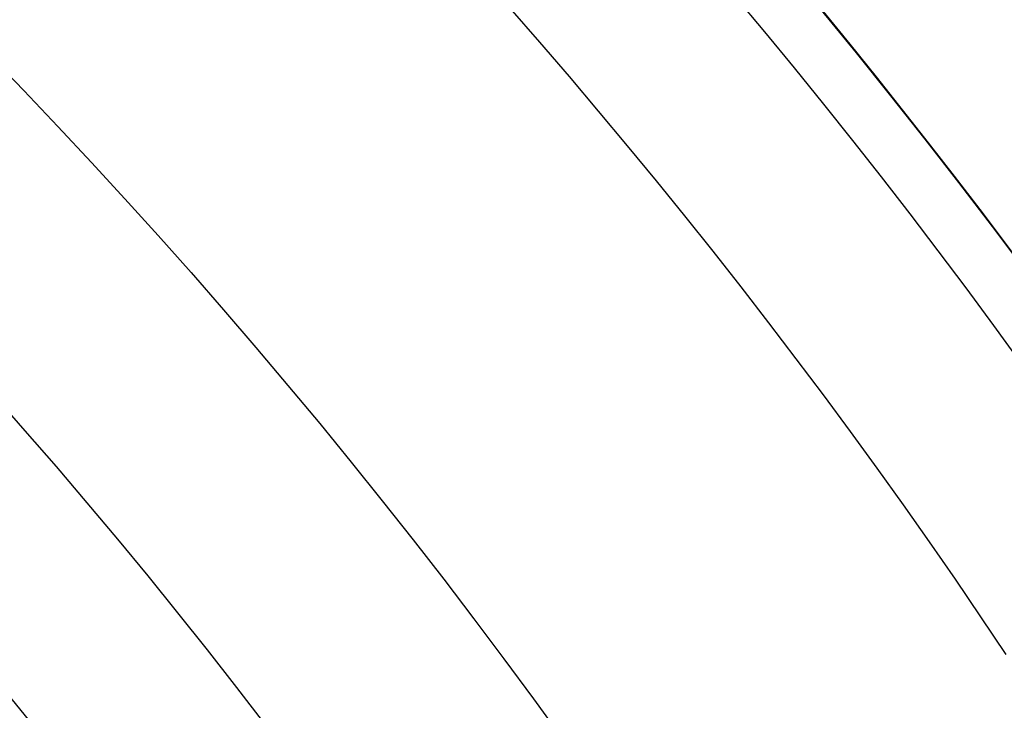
# Model space of a CAD drawing. Extents: x 12895 to 14339, y -6833 to -5581.
# Tile 50 of 79: x 13650.33 to 13657.99, y -6353.38 to -6348.01. Entities that reach past the tile are written whole.
import ezdxf

# ---------------------------------------------------------------- set-up
doc = ezdxf.new("R2010")
doc.units = 0
doc.layers.get('0').update_dxf_attribs({"linetype": 'CONTINUOUS'})
doc.layers.add('BLANCO_METALICO', color=7, linetype='CONTINUOUS')
doc.layers.add('COLOR', color=7, linetype='CONTINUOUS')

msp = doc.modelspace()

# ---------------------------------------------------------------- linework, layer by layer
for points in [[(13658.12440633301, -6350.682297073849), (13657.91134998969, -6350.389226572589), (13657.69613269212, -6350.097835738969), (13657.47877018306, -6349.808132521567), (13657.25927820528, -6349.520124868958), (13657.03767250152, -6349.233820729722), (13656.81396881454, -6348.949228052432), (13656.5881828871, -6348.666354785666), (13656.36033046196, -6348.385208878), (13656.13042728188, -6348.105798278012), (13655.89848908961, -6347.828130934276), (13655.66453162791, -6347.552214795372), (13655.42857063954, -6347.278057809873), (13655.19062186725, -6347.005667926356), (13654.9507010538, -6346.7350530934), (13654.70882394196, -6346.466221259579), (13654.46500627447, -6346.199180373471), (13654.21926379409, -6345.933938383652), (13653.97161224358, -6345.6705032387), (13653.7220673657, -6345.408882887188), (13653.4706449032, -6345.149085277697)], [(13658.00711954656, -6352.949009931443), (13657.81053207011, -6352.65575728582), (13657.61176510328, -6352.364100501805), (13657.41083396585, -6352.074047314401), (13657.20775397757, -6351.785605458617), (13657.00254045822, -6351.498782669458), (13656.79520872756, -6351.21358668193), (13656.58577410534, -6350.93002523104), (13656.37425191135, -6350.648106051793), (13656.16065746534, -6350.367836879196), (13655.94500608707, -6350.089225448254), (13655.72731309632, -6349.812279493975), (13655.50759381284, -6349.537006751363), (13655.2858635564, -6349.263414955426), (13655.06213764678, -6348.991511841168), (13654.83643140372, -6348.721305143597), (13654.60876014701, -6348.452802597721), (13654.37913919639, -6348.186011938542), (13654.14758387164, -6347.920940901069)], [(13650.12760303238, -6350.932563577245), (13650.37258523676, -6351.209177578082), (13650.61517703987, -6351.487996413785), (13650.85535561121, -6351.769011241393), (13651.09309812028, -6352.052213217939), (13651.3283817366, -6352.337593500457), (13651.56118362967, -6352.625143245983), (13651.791480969, -6352.914853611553), (13652.01925092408, -6353.206715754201), (13652.24447066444, -6353.500720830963)]]:
    msp.add_lwpolyline(points)
at = {"extrusion": (0.1124755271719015, 0.1948133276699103, 0.974370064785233)}
msp.add_lwpolyline([(-15018.43660288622, -1296.50098592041), (-15018.94715248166, -1296.19201752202), (-15019.45569829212, -1295.878352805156), (-15019.96217989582, -1295.560010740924), (-15020.46653706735, -1295.237011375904), (-15020.96870980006, -1294.909375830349), (-15021.46863832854, -1294.577126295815), (-15021.96626315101, -1294.240286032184), (-15022.46152505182, -1293.898879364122), (-15022.95436512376, -1293.552931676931), (-15023.44472479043, -1293.20246941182), (-15023.93254582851, -1292.847520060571), (-15024.41777038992, -1292.488112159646), (-15024.90034102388, -1292.124275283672), (-15025.38020069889, -1291.756040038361), (-15025.85729282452, -1291.383438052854), (-15026.33156127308, -1291.006501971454), (-15026.80295040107, -1290.625265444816), (-15027.27140507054, -1290.239763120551), (-15027.7368706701, -1289.850030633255), (-15028.19929313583, -1289.456104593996), (-15028.65861897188, -1289.058022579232), (-15029.11479527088, -1288.655823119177), (-15029.56776973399, -1288.249545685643), (-15030.01749069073, -1287.839230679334), (-15030.46390711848, -1287.42491941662), (-15030.90696866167, -1287.006654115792), (-15031.34662565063, -1286.584477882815), (-15031.78282912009, -1286.158434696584), (-15032.21553082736, -1285.728569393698), (-15032.64468327, -1285.294927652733), (-15033.07023970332, -1284.857555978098), (-15033.49215415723, -1284.416501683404), (-15033.91038145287, -1283.971812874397), (-15034.3248772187, -1283.523538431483), (-15034.73559790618, -1283.071727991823), (-15035.14250080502, -1282.616431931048), (-15035.5455440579, -1282.157701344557), (-15035.94468667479, -1281.695588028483), (-15036.33988854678, -1281.230144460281), (-15036.73111045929, -1280.761423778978), (-15037.11831410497, -1280.289479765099), (-15037.50146209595, -1279.814366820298), (-15037.88051797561, -1279.336139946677), (-15038.2554462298, -1278.854854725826), (-15038.62621229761, -1278.370567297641), (-15038.99278258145, -1277.883334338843), (-15039.35512445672, -1277.393213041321), (-15039.71320628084, -1276.900261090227), (-15040.06699740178, -1276.404536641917), (-15040.41646816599, -1275.906098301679), (-15040.76158992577, -1275.405005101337), (-15041.1023350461, -1274.90131647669), (-15041.43867691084, -1274.395092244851), (-15041.7705899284, -1273.886392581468), (-15042.09804953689, -1273.375277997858), (-15042.42103220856, -1272.861809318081), (-15042.73951545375, -1272.346047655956), (-15043.05347782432, -1271.828054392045), (-15043.36289891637, -1271.30789115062), (-15043.66775937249, -1270.785619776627), (-15043.96804088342, -1270.261302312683), (-15044.26372618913, -1269.735000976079), (-15044.55479907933, -1269.20677813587), (-15044.84124439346, -1268.676696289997), (-15045.12304802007, -1268.144818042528), (-15045.40019689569, -1267.611206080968), (-15045.67267900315, -1267.075923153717), (-15045.94048336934, -1266.539032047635), (-15046.20360006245, -1266.000595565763), (-15046.4620201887, -1265.460676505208), (-15046.7157358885, -1264.919337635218), (-15046.96474033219, -1264.376641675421), (-15047.20902771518, -1263.832651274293), (-15047.44859325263, -1263.287428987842), (-15047.68343317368, -1262.741037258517), (-15047.91354471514, -1262.193538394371), (-15048.13892611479, -1261.64499454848), (-15048.35957660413, -1261.095467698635), (-15048.57549640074, -1260.545019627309), (-15048.78668670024, -1259.993711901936), (-15048.99314966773, -1259.441605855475), (-15049.19488842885, -1258.888762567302), (-15049.39190706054, -1258.335242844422), (-15049.5842105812, -1257.781107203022), (-15049.77180494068, -1257.226415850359), (-15049.95469700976, -1256.671228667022), (-15050.13289456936, -1256.115605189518), (-15050.30640629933, -1255.559604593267), (-15050.47524176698, -1255.003285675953), (-15050.63941141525, -1254.446706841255), (-15050.79892655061, -1253.889926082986), (-15050.95379933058, -1253.333000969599), (-15051.10404275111, -1252.77598862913), (-15051.24967063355, -1252.218945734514), (-15051.39069761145, -1251.661928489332), (-15051.52713911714, -1251.10499261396), (-15051.65901136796, -1250.548193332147), (-15051.78633135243, -1249.991585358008), (-15051.90911681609, -1249.435222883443), (-15052.02738624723, -1248.879159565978), (-15052.14115886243, -1248.32344851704), (-15052.25045459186, -1247.768142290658), (-15052.35529406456, -1247.213292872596), (-15052.45569859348, -1246.658951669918), (-15052.55169016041, -1246.105169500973), (-15052.64329140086, -1245.551996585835), (-15052.73052558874, -1244.999482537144), (-15052.81341662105, -1244.447676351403), (-15052.89198900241, -1243.896626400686), (-15052.96626782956, -1243.346380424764), (-15053.03627877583, -1242.796985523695), (-15053.10204807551, -1242.24848815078), (-15053.16360250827, -1241.700934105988), (-15053.22096938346, -1241.154368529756), (-15053.27417652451, -1240.60883589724), (-15053.3232522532, -1240.064380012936), (-15053.36822537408, -1239.521044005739), (-15053.40912515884, -1238.978870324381), (-15053.44598133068, -1238.437900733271), (-15053.47882404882, -1237.898176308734), (-15053.50768389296, -1237.35973743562), (-15053.53259184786, -1236.822623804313), (-15053.55357928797, -1236.286874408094), (-15053.57067796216, -1235.752527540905), (-15053.58391997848, -1235.219620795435), (-15053.59333778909, -1234.6881910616), (-15053.59896417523, -1234.158274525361), (-15053.60083223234, -1233.629906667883), (-15053.59903301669, -1233.1113657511), (-15053.59361436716, -1232.591332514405), (-15053.58454499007, -1232.069840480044), (-15053.57179388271, -1231.546923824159), (-15053.55533034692, -1231.022617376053), (-15053.53512400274, -1230.496956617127), (-15053.51114480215, -1229.969977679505), (-15053.48336304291, -1229.441717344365), (-15053.45174938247, -1228.912213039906), (-15053.41627485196, -1228.381502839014), (-15053.37691087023, -1227.849625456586), (-15053.33362925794, -1227.316620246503), (-15053.28640225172, -1226.782527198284), (-15053.23520251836, -1226.247386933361), (-15053.18000316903, -1225.71124070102), (-15053.12077777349, -1225.174130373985), (-15053.05750037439, -1224.636098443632), (-15052.99014550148, -1224.097188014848), (-15052.91868818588, -1223.557442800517), (-15052.84310397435, -1223.016907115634), (-15052.76336894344, -1222.475625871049), (-15052.67945971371, -1221.93364456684), (-15052.59135346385, -1221.391009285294), (-15052.49902794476, -1220.847766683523), (-15052.40246149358, -1220.30396398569), (-15052.30163304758, -1219.759648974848), (-15052.19652215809, -1219.214869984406), (-15052.08710900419, -1218.669675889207), (-15051.9733744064, -1218.12411609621), (-15051.85529984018, -1217.578240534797), (-15051.73286744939, -1217.0320996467), (-15051.60606005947, -1216.48574437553), (-15051.47486119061, -1215.939226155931), (-15051.33925507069, -1215.39259690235), (-15051.19922664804, -1214.84590899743), (-15051.05476160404, -1214.299215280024), (-15050.9058463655, -1213.752569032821), (-15050.75246811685, -1213.206023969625), (-15050.59461481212, -1212.659634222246), (-15050.43227518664, -1212.113454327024), (-15050.26543876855, -1211.567539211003), (-15050.09409589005, -1211.021944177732), (-15049.91823769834, -1210.476724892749), (-15049.73785616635, -1209.931937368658), (-15049.55294410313, -1209.387637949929), (-15049.36349516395, -1208.843883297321), (-15049.16950386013, -1208.300730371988), (-15048.9709655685, -1207.758236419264), (-15048.76787654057, -1207.216458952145), (-15048.5602339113, -1206.675455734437), (-15048.34803570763, -1206.135284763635), (-15048.13128085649, -1205.596004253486), (-15047.90996919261, -1205.057672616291), (-15047.68410146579, -1204.520348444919), (-15047.45367934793, -1203.984090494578), (-15047.21870543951, -1203.448957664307), (-15046.97918327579, -1202.915008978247), (-15046.73511733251, -1202.382303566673), (-15046.48651303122, -1201.850900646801), (-15046.23337674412, -1201.320859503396), (-15045.9757157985, -1200.792239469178), (-15045.71353848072, -1200.265099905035), (-15045.44685403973, -1199.73950018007), (-15045.17567269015, -1199.215499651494), (-15044.9000056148, -1198.693157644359), (-15044.61986496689, -1198.172533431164), (-15044.33526387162, -1197.653686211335), (-15044.0462164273, -1197.1366750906), (-15043.75273770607, -1196.62155906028), (-15043.454843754, -1196.108396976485), (-15043.15255159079, -1195.597247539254), (-15042.84587920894, -1195.088169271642), (-15042.53484557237, -1194.581220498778), (-15042.21947061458, -1194.076459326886), (-15041.8997752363, -1193.573943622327), (-15041.57578130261, -1193.073730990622), (-15041.24751163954, -1192.575878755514), (-15040.9149900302, -1192.080443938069), (-15040.57824121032, -1191.587483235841), (-15040.23729086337, -1191.097053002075), (-15039.89216561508, -1190.609209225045), (-15039.54289302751, -1190.124007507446), (-15039.18950159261, -1189.641503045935), (-15038.83202072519, -1189.161750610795), (-15038.47048075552, -1188.684804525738), (-15038.10491292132, -1188.21071864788), (-15037.73534935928, -1187.739546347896), (-15037.36182309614, -1187.271340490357), (-15036.98436803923, -1186.806153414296), (-15036.60301896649, -1186.34403691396), (-15036.21781151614, -1185.885042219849), (-15035.82878217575, -1185.429219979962), (-15035.43596827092, -1184.976620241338), (-15035.03940795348, -1184.527292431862), (-15034.63914018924, -1184.081285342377), (-15034.23520474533, -1183.638647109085), (-15033.82764217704, -1183.199425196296), (-15033.41649381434, -1182.763666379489), (-15033.00180174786, -1182.33141672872), (-15032.5836088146, -1181.902721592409), (-15032.16195858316, -1181.477625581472), (-15031.73689533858, -1181.056172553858), (-15031.30846406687, -1180.638405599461), (-15030.87671043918, -1180.224367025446), (-15030.44168079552, -1179.814098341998), (-15030.00342212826, -1179.407640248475), (-15029.56198206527, -1179.00503262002), (-15029.11740885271, -1178.606314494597), (-15028.66975133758, -1178.211524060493), (-15028.21905894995, -1177.820698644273), (-15027.76538168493, -1177.433874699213), (-15027.30877008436, -1177.051087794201), (-15026.8492752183, -1176.672372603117), (-15026.38694866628, -1176.297762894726), (-15025.92184249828, -1175.927291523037), (-15025.45400925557, -1175.560990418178), (-15024.98350193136, -1175.198890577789), (-15024.51037395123, -1174.841022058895), (-15024.0346791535, -1174.487413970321), (-15023.5564717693, -1174.13809446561), (-15023.07580640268, -1173.793090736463), (-15022.59273801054, -1173.452429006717), (-15022.10732188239, -1173.116134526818), (-15021.61961362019, -1172.784231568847), (-15021.12966911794, -1172.456743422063), (-15020.63754454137, -1172.133692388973), (-15020.14329630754, -1171.815099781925), (-15019.64698106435, -1171.500985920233)], dxfattribs=at)
at = {"extrusion": (0.1124755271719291, 0.1948133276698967, 0.9743700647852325)}
msp.add_lwpolyline([(-15017.52574510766, -1171.500985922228), (-15018.04681472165, -1171.80577710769), (-15018.56593438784, -1172.115427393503), (-15019.08304083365, -1172.429918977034), (-15019.59807095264, -1172.749232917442), (-15020.11096182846, -1173.073349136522), (-15020.62165075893, -1173.402246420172), (-15021.13007527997, -1173.735902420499), (-15021.63617318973, -1174.074293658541), (-15022.13988257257, -1174.417395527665), (-15022.6411418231, -1174.765182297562), (-15023.13988967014, -1175.117627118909), (-15023.63606520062, -1175.474702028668), (-15024.12960788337, -1175.836377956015), (-15024.62045759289, -1176.202624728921), (-15025.10855463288, -1176.573411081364), (-15025.59383975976, -1176.948704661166), (-15026.07625420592, -1177.328472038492), (-15026.55573970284, -1177.712678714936), (-15027.03223850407, -1178.101289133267), (-15027.50569340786, -1178.49426668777), (-15027.97604777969, -1178.891573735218), (-15028.44324557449, -1179.293171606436), (-15028.90723135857, -1179.69902061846), (-15029.36795033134, -1180.109080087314), (-15029.82534834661, -1180.523308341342), (-15030.27937193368, -1180.941662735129), (-15030.72996831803, -1181.36409966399), (-15031.17708544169, -1181.790574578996), (-15031.62067198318, -1182.221042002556), (-15032.06067737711, -1182.655455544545), (-15032.49705183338, -1183.093767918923), (-15032.92974635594, -1183.535930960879), (-15033.35871276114, -1183.981895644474), (-15033.78390369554, -1184.431612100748), (-15034.20527265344, -1184.885029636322), (-15034.62277399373, -1185.342096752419), (-15035.03636295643, -1185.802761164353), (-15035.44599567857, -1186.266969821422), (-15035.85162920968, -1186.734668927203), (-15036.2532215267, -1187.205803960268), (-15036.65073154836, -1187.680319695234), (-15037.04411914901, -1188.158160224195), (-15037.43334517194, -1188.639268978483), (-15037.81837144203, -1189.123588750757), (-15038.19916077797, -1189.611061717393), (-15038.57567700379, -1190.101629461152), (-15038.94788495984, -1190.595232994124), (-15039.31575051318, -1191.091812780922), (-15039.67924056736, -1191.591308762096), (-15040.0383230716, -1192.093660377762), (-15040.39296702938, -1192.598806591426), (-15040.74314250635, -1193.106685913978), (-15041.08882063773, -1193.617236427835), (-15041.42997363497, -1194.130395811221), (-15041.76657479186, -1194.646101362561), (-15042.09859849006, -1195.164290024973), (-15042.42602020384, -1195.684898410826), (-15042.74881650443, -1196.207862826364), (-15043.0669650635, -1196.733119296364), (-15043.38044465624, -1197.260603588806), (-15043.68923516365, -1197.790251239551), (-15043.99331757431, -1198.321997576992), (-15044.2926739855, -1198.855777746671), (-15044.58728760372, -1199.391526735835), (-15044.87714274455, -1199.929179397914), (-15045.16222483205, -1200.468670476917), (-15045.44252039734, -1201.009934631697), (-15045.71801707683, -1201.552906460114), (-15045.98870360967, -1202.097520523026), (-15046.25456983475, -1202.643711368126), (-15046.51560668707, -1203.191413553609), (-15046.77180619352, -1203.740561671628), (-15047.02316146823, -1204.291090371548), (-15047.2696667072, -1204.842934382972), (-15047.51131718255, -1205.39602853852), (-15047.74810923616, -1205.950307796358), (-15047.9800402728, -1206.505707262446), (-15048.20710875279, -1207.062162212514), (-15048.42931418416, -1207.619608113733), (-15048.64665711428, -1208.177980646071), (-15048.85913912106, -1208.737215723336), (-15049.06676280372, -1209.297249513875), (-15049.26953177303, -1209.858018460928), (-15049.4674506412, -1210.41945930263), (-15049.66052501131, -1210.981509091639), (-15049.84876146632, -1211.544105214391), (-15050.03216755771, -1212.107185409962), (-15050.21075179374, -1212.670687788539), (-15050.3845236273, -1213.234550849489), (-15050.5534934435, -1213.798713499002), (-15050.71767254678, -1214.363115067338), (-15050.87707314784, -1214.927695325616), (-15051.03170835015, -1215.492394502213), (-15051.18159213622, -1216.05715329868), (-15051.32673935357, -1216.621912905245), (-15051.46716570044, -1217.186615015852), (-15051.6028877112, -1217.75120184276), (-15051.7339227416, -1218.315616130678), (-15051.86028895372, -1218.879801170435), (-15051.98200530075, -1219.443700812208), (-15052.09909151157, -1220.007259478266), (-15052.2115680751, -1220.57042217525), (-15052.31945622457, -1221.133134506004), (-15052.42277792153, -1221.695342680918), (-15052.5215558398, -1222.256993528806), (-15052.61581334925, -1222.81803450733), (-15052.70557449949, -1223.378413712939), (-15052.79086400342, -1223.93807989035), (-15052.87170722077, -1224.496982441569), (-15052.94813014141, -1225.05507143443), (-15053.02015936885, -1225.612297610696), (-15053.08782210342, -1226.168612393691), (-15053.15114612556, -1226.723967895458), (-15053.21015977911, -1227.278316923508), (-15053.26489195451, -1227.831612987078), (-15053.315372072, -1228.383810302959), (-15053.3616300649, -1228.9348638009), (-15053.40369636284, -1229.484729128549), (-15053.44160187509, -1230.033362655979), (-15053.47537797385, -1230.580721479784), (-15053.50505647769, -1231.126763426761), (-15053.53066963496, -1231.671447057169), (-15053.55225010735, -1232.21473166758), (-15053.56983095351, -1232.756577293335), (-15053.58344561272, -1233.296944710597), (-15053.59312788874, -1233.835795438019), (-15053.5989119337, -1234.373091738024), (-15053.60083223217, -1234.908796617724), (-15053.5990805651, -1235.420439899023), (-15053.59380538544, -1235.933536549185), (-15053.58497662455, -1236.448054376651), (-15053.57256448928, -1236.963960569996), (-15053.55653947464, -1237.481221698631), (-15053.5368723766, -1237.999803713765), (-15053.51353430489, -1238.519671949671), (-15053.48649669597, -1239.040791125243), (-15053.45573132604, -1239.563125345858), (-15053.42121032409, -1240.086638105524), (-15053.38290618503, -1240.611292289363), (-15053.34079178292, -1241.137050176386), (-15053.29484038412, -1241.663873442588), (-15053.24502566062, -1242.191723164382), (-15053.1913217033, -1242.720559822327), (-15053.13370303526, -1243.250343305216), (-15053.07214462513, -1243.781032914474), (-15053.00662190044, -1244.312587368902), (-15052.93711076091, -1244.844964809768), (-15052.86358759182, -1245.378122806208), (-15052.78602927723, -1245.912018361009), (-15052.70441321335, -1246.446607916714), (-15052.61871732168, -1246.981847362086), (-15052.52892006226, -1247.517692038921), (-15052.43500044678, -1248.054096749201), (-15052.33693805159, -1248.591015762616), (-15052.23471303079, -1249.128402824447), (-15052.128306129, -1249.666211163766), (-15052.0176986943, -1250.204393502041), (-15051.9028726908, -1250.742902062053), (-15051.78381071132, -1251.281688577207), (-15051.66049598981, -1251.82070430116), (-15051.53291241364, -1252.359900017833), (-15051.40104453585, -1252.899226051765), (-15051.26487758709, -1253.438632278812), (-15051.12439748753, -1253.978068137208), (-15050.97959085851, -1254.517482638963), (-15050.83044503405, -1255.056824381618), (-15050.67694807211, -1255.596041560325), (-15050.51908876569, -1256.135081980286), (-15050.35685665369, -1256.67389306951), (-15050.19024203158, -1257.212421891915), (-15050.01923596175, -1257.750615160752), (-15049.84383028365, -1258.288419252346), (-15049.66401762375, -1258.825780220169), (-15049.47979140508, -1259.362643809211), (-15049.29114585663, -1259.898955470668), (-15049.09807602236, -1260.434660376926), (-15048.90057776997, -1260.969703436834), (-15048.69864779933, -1261.504029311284), (-15048.49228365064, -1262.037582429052), (-15048.28148371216, -1262.57030700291), (-15048.06624722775, -1263.102147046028), (-15047.84657430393, -1263.633046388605), (-15047.62246591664, -1264.162948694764), (-15047.3939239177, -1264.691797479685), (-15047.16095104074, -1265.219536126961), (-15046.92355090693, -1265.746107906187), (-15046.68172803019, -1266.271455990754), (-15046.43548782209, -1266.795523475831), (-15046.18483659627, -1267.318253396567), (-15045.92978157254, -1267.839588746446), (-15045.67033088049, -1268.359472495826), (-15045.4064935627, -1268.877847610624), (-15045.13827957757, -1269.394657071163), (-15044.86569980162, -1269.909843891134), (-15044.58876603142, -1270.4233511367), (-15044.3074909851, -1270.93512194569), (-15044.0218883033, -1271.445099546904), (-15043.7319725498, -1271.953227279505), (-15043.43775921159, -1272.459448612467), (-15043.13926469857, -1272.963707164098), (-15042.83650634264, -1273.465946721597), (-15042.52950239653, -1273.966111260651), (-15042.21827203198, -1274.464144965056), (-15041.90283533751, -1274.959992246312), (-15041.5832133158, -1275.453597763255), (-15041.25942788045, -1275.944906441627), (-15040.93150185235, -1276.433863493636), (-15040.59945895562, -1276.920414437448), (-15040.26332381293, -1277.404505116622), (-15039.92312194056, -1277.886081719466), (-15039.57887974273, -1278.365090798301), (-15039.23062450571, -1278.841479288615), (-15038.87838439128, -1279.315194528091), (-15038.52218842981, -1279.786184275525), (-15038.16206651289, -1280.254396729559), (-15037.79804938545, -1280.719780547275), (-15037.43016863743, -1281.182284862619), (-15037.05845669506, -1281.641859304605), (-15036.68294681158, -1282.098454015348), (-15036.30367305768, -1282.55201966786), (-15035.92067031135, -1283.002507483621), (-15035.53397424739, -1283.449869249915), (-15035.14362132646, -1283.894057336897), (-15034.74964878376, -1284.335024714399), (-15034.35209461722, -1284.772724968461), (-15033.95099757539, -1285.207112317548), (-15033.54639714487, -1285.638141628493), (-15033.13833353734, -1286.065768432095), (-15032.72684767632, -1286.4899489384), (-15032.31198118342, -1286.910640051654), (-15031.89377636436, -1287.327799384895), (-15031.47227619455, -1287.741385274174), (-15031.04752430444, -1288.151356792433), (-15030.61956496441, -1288.557673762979), (-15030.18844306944, -1288.960296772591), (-15029.75420412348, -1289.359187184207), (-15029.31689422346, -1289.754307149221), (-15028.87656004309, -1290.145619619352), (-15028.43324881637, -1290.533088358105), (-15027.9870083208, -1290.916677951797), (-15027.53788686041, -1291.296353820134), (-15027.08593324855, -1291.672082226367), (-15026.63119679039, -1292.043830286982), (-15026.17372726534, -1292.411565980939), (-15025.71357490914, -1292.77525815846), (-15025.25079039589, -1293.134876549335), (-15024.78542481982, -1293.490391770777), (-15024.317529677, -1293.841775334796), (-15023.84715684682, -1294.188999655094), (-15023.37435857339, -1294.53203805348), (-15022.89918744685, -1294.870864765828), (-15022.42169638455, -1295.205454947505), (-15021.94193861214, -1295.53578467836), (-15021.45996764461, -1295.861830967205), (-15020.97583726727, -1296.183571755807), (-15020.48960151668, -1296.500985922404)], dxfattribs=at)
at = {"extrusion": (0.1124755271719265, 0.1948133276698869, 0.9743700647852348)}
msp.add_lwpolyline([(-15023.88679101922, -1171.500985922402), (-15024.3622058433, -1171.836103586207), (-15024.83536931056, -1172.175294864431), (-15025.30623226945, -1172.518536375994), (-15025.77474586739, -1172.865803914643), (-15026.24086156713, -1173.217072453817), (-15026.70453116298, -1173.572316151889), (-15027.16570679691, -1173.931508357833), (-15027.6243409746, -1174.294621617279), (-15028.08038658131, -1174.661627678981), (-15028.53379689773, -1175.032497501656), (-15028.98452561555, -1175.407201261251), (-15029.43252685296, -1175.785708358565), (-15029.87775517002, -1176.16798742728), (-15030.32016558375, -1176.554006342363), (-15030.75971358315, -1176.943732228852), (-15031.19635514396, -1177.337131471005), (-15031.63004674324, -1177.734169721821), (-15032.06074537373, -1178.134811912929), (-15032.48840855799, -1178.539022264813), (-15032.91299436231, -1178.946764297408), (-15033.33446141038, -1179.358000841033), (-15033.75276889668, -1179.772694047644), (-15034.16787659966, -1180.190805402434), (-15034.57974489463, -1180.612295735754), (-15034.98833476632, -1181.037125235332), (-15035.39360782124, -1181.465253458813), (-15035.79552629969, -1181.896639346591), (-15036.1940530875, -1182.33124123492), (-15036.58915172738, -1182.769016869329), (-15036.98078643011, -1183.209923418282), (-15037.3689220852, -1183.653917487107), (-15037.75352427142, -1184.100955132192), (-15038.13455926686, -1184.550991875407), (-15038.51199405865, -1185.003982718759), (-15038.88579635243, -1185.459882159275), (-15039.25593458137, -1185.918644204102), (-15039.62237791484, -1186.380222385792), (-15039.98509626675, -1186.844569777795), (-15040.34406030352, -1187.311639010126), (-15040.69924145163, -1187.781382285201), (-15041.05061190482, -1188.253751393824), (-15041.39814463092, -1188.728697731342), (-15041.74181337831, -1189.206172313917), (-15042.08159268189, -1189.686125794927), (-15042.41745786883, -1190.16850848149), (-15042.74938506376, -1190.653270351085), (-15043.07735119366, -1191.140361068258), (-15043.40133399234, -1191.629730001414), (-15043.72131200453, -1192.121326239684), (-15044.03726458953, -1192.615098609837), (-15044.34917192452, -1193.110995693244), (-15044.65701500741, -1193.608965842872), (-15044.96077565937, -1194.108957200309), (-15045.26043652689, -1194.610917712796), (-15045.55598108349, -1195.11479515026), (-15045.84739363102, -1195.620537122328), (-15046.13465930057, -1196.128091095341), (-15046.41776405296, -1196.637404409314), (-15046.69669467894, -1197.148424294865), (-15046.97143879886, -1197.661097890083), (-15047.24198486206, -1198.175372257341), (-15047.5083221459, -1198.691194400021), (-15047.77044075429, -1199.208511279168), (-15048.02833161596, -1199.727269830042), (-15048.28198648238, -1200.247416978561), (-15048.53139792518, -1200.768899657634), (-15048.77655933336, -1201.291664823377), (-15049.01746491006, -1201.815659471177), (-15049.25410966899, -1202.340830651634), (-15049.48648943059, -1202.867125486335), (-15049.71460081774, -1203.394491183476), (-15049.93844125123, -1203.922875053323), (-15050.15800894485, -1204.452224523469), (-15050.3733029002, -1204.982487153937), (-15050.58432290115, -1205.513610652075), (-15050.79106950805, -1206.045542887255), (-15050.99354405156, -1206.578231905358), (-15051.19174862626, -1207.111625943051), (-15051.38568608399, -1207.645673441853), (-15051.57536002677, -1208.180323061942), (-15051.76077479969, -1208.715523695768), (-15051.94193548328, -1209.251224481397), (-15052.11884788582, -1209.787374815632), (-15052.29151853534, -1210.323924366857), (-15052.45995467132, -1210.860823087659), (-15052.62416423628, -1211.398021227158), (-15052.78415586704, -1211.935469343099), (-15052.93993888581, -1212.473118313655), (-15053.09152329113, -1213.01091934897), (-15053.23891974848, -1213.548824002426), (-15053.38213958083, -1214.086784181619), (-15053.52119475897, -1214.624752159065), (-15053.6560978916, -1215.162680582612), (-15053.78686221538, -1215.70052248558), (-15053.9135015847, -1216.238231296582), (-15054.03603046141, -1216.775760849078), (-15054.15446390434, -1217.313065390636), (-15054.26881755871, -1217.850099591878), (-15054.37910764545, -1218.386818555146), (-15054.48535095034, -1218.923177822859), (-15054.5875648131, -1219.459133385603), (-15054.68576711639, -1219.994641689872), (-15054.77997627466, -1220.529659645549), (-15054.87021122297, -1221.064144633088), (-15054.95649140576, -1221.598054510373), (-15055.03883676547, -1222.131347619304), (-15055.11726773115, -1222.663982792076), (-15055.19180520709, -1223.195919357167), (-15055.26247056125, -1223.727117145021), (-15055.32928561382, -1224.257536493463), (-15055.39227262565, -1224.787138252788), (-15055.45145428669, -1225.315883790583), (-15055.50685370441, -1225.843734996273), (-15055.55849439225, -1226.370654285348), (-15055.606400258, -1226.896604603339), (-15055.65059559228, -1227.42154942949), (-15055.69110505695, -1227.945452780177), (-15055.7279536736, -1228.468279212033), (-15055.76116681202, -1228.989993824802), (-15055.79077017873, -1229.510562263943), (-15055.8167898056, -1230.029950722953), (-15055.83925203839, -1230.548125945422), (-15055.85818352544, -1231.065055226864), (-15055.87361120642, -1231.580706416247), (-15055.88556230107, -1232.095047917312), (-15055.89406429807, -1232.608048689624), (-15055.89914494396, -1233.119678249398), (-15055.90083223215, -1233.629906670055), (-15055.89908475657, -1234.149155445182), (-15055.89382253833, -1234.669854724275), (-15055.88501608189, -1235.191972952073), (-15055.87263615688, -1235.715477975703), (-15055.8566538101, -1236.240337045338), (-15055.83704037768, -1236.766516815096), (-15055.81376749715, -1237.293983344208), (-15055.78680711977, -1237.822702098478), (-15055.75613152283, -1238.352637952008), (-15055.72171332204, -1238.883755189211), (-15055.6835254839, -1239.416017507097), (-15055.64154133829, -1239.949388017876), (-15055.59573459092, -1240.483829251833), (-15055.54607933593, -1241.01930316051), (-15055.49255006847, -1241.555771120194), (-15055.4351216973, -1242.093193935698), (-15055.37376955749, -1242.631531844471), (-15055.30846942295, -1243.170744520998), (-15055.23919751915, -1243.710791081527), (-15055.16593053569, -1244.251630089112), (-15055.08864563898, -1244.793219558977), (-15055.00732048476, -1245.335516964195), (-15054.92193323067, -1245.8784792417), (-15054.83246254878, -1246.422062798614), (-15054.73888763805, -1246.966223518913), (-15054.64118823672, -1247.510916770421), (-15054.53934463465, -1248.056097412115), (-15054.43333768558, -1248.601719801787), (-15054.32314881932, -1249.147737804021), (-15054.20876005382, -1249.6941047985), (-15054.09015400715, -1250.240773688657), (-15053.96731390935, -1250.787696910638), (-15053.84022361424, -1251.334826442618), (-15053.70886761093, -1251.882113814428), (-15053.57323103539, -1252.429510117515), (-15053.43329968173, -1252.976966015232), (-15053.28906001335, -1253.524431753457), (-15053.14049917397, -1254.07185717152), (-15052.98760499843, -1254.619191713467), (-15052.83036602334, -1255.166384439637), (-15052.66877149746, -1255.71338403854), (-15052.502811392, -1256.260138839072), (-15052.33247641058, -1256.806596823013), (-15052.15775799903, -1257.352705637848), (-15051.97864835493, -1257.898412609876), (-15051.79514043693, -1258.44366475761), (-15051.6072279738, -1258.988408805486), (-15051.41490547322, -1259.53259119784), (-15051.21816823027, -1260.076158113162), (-15051.01701233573, -1260.619055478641), (-15050.81143468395, -1261.161228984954), (-15050.60143298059, -1261.702624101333), (-15050.38700574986, -1262.243186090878), (-15050.16815234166, -1262.782860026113), (-15049.9448729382, -1263.321590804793), (-15049.71716856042, -1263.859323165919), (-15049.48504107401, -1264.396001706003), (-15049.2484931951, -1264.931570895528), (-15049.00752849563, -1265.46597509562), (-15048.76215140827, -1265.99915857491), (-15048.51236723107, -1266.531065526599), (-15048.25818213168, -1267.061640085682), (-15047.99960315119, -1267.590826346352), (-15047.73663820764, -1268.118568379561), (-15047.46929609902, -1268.644810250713), (-15047.19758650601, -1269.169496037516), (-15046.92151999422, -1269.692569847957), (-15046.64110801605, -1270.213975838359), (-15046.35636291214, -1270.733658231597), (-15046.06729791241, -1271.251561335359), (-15045.77392713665, -1271.767629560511), (-15045.47626559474, -1272.281807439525), (-15045.17432918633, -1272.794039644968), (-15044.86813470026, -1273.304271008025), (-15044.55769981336, -1273.812446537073), (-15044.24304308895, -1274.31851143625), (-15043.92418397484, -1274.822411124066), (-15043.60114280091, -1275.324091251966), (-15043.27394077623, -1275.823497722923), (-15042.94259998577, -1276.320576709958), (-15042.60714338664, -1276.815274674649), (-15042.26759480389, -1277.307538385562), (-15041.92397892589, -1277.797314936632), (-15041.57632129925, -1278.284551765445), (-15041.22464832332, -1278.769196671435), (-15040.86898724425, -1279.25119783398), (-15040.50936614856, -1279.730503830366), (-15040.14581395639, -1280.20706365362), (-15039.7783604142, -1280.680826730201), (-15039.40703608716, -1281.151742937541), (-15039.031872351, -1281.619762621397), (-15038.65290138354, -1282.084836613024), (-15038.27015615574, -1282.546916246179), (-15037.88367042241, -1283.005953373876), (-15037.49347871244, -1283.461900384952), (-15037.09961631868, -1283.914710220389), (-15036.70211928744, -1284.364336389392), (-15036.30102440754, -1284.810732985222), (-15035.89636919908, -1285.253854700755), (-15035.48819190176, -1285.693656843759), (-15035.07653146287, -1286.130095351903), (-15034.66142752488, -1286.563126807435), (-15034.24292041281, -1286.9927084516), (-15033.8210511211, -1287.418798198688), (-15033.39586130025, -1287.841354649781), (-15032.96739324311, -1288.260337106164), (-15032.53568987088, -1288.675705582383), (-15032.1007947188, -1289.087420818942), (-15031.66275192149, -1289.495444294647), (-15031.22160619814, -1289.899738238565), (-15030.77740283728, -1290.300265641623), (-15030.33018768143, -1290.696990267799), (-15029.88000711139, -1291.089876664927), (-15029.42690803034, -1291.478890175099), (-15028.97093784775, -1291.863996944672), (-15028.512144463, -1292.245163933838), (-15028.05057624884, -1292.622358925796), (-15027.58628203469, -1292.99555053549), (-15027.11931108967, -1293.364708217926), (-15026.64971310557, -1293.729802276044), (-15026.17753817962, -1294.09080386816), (-15025.70283679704, -1294.447685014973), (-15025.22565981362, -1294.800418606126), (-15024.74605843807, -1295.14897840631), (-15024.26408421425, -1295.493339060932), (-15023.77978900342, -1295.833476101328), (-15023.29322496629, -1296.169365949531), (-15022.80444454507, -1296.500985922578)], dxfattribs=at)
at = {"extrusion": (0.1124755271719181, 0.1948133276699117, 0.9743700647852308)}
msp.add_lwpolyline([(-15024.64440849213, -1296.500985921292), (-15025.11033923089, -1296.163662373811), (-15025.57399863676, -1295.822402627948), (-15026.035339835, -1295.477230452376), (-15026.49431625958, -1295.128170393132), (-15026.95088166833, -1294.775247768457), (-15027.40499015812, -1294.418488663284), (-15027.85659617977, -1294.057919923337), (-15028.30565455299, -1293.693569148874), (-15028.75212048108, -1293.325464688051), (-15029.1959495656, -1292.953635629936), (-15029.6370978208, -1292.57811179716), (-15030.07552168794, -1292.198923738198), (-15030.51117804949, -1291.816102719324), (-15030.94402424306, -1291.4296807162), (-15031.37401807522, -1291.039690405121), (-15031.80111783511, -1290.646165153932), (-15032.22528230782, -1290.249139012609), (-15032.64647078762, -1289.848646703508), (-15033.06464309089, -1289.444723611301), (-15033.47975956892, -1289.037405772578), (-15033.89178112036, -1288.626729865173), (-15034.30066920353, -1288.212733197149), (-15034.70638584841, -1287.795453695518), (-15035.1088936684, -1287.374929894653), (-15035.50815587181, -1286.951200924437), (-15035.90413627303, -1286.524306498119), (-15036.29679930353, -1286.09428689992), (-15036.68611002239, -1285.66118297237), (-15037.07203412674, -1285.225036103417), (-15037.45453796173, -1284.78588821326), (-15037.8335885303, -1284.343781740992), (-15038.20915350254, -1283.898759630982), (-15038.58120122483, -1283.450865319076), (-15038.94970072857, -1283.000142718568), (-15039.31462173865, -1282.546636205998), (-15039.67593468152, -1282.090390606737), (-15040.03361069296, -1281.63145118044), (-15040.3876216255, -1281.169863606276), (-15040.73794005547, -1280.705673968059), (-15041.08453928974, -1280.238928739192), (-15041.42739337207, -1279.76967476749), (-15041.7664770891, -1279.297959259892), (-15042.10176597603, -1278.823829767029), (-15042.43323632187, -1278.347334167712), (-15042.76086517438, -1277.868520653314), (-15043.0846303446, -1277.387437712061), (-15043.40451041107, -1276.904134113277), (-15043.72048472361, -1276.41865889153), (-15044.0325334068, -1275.931061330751), (-15044.34063736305, -1275.441390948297), (-15044.64477827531, -1274.949697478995), (-15044.94493860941, -1274.456030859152), (-15045.24110161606, -1273.960441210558), (-15045.53325133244, -1273.462978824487), (-15045.82137258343, -1272.963694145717), (-15046.10545098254, -1272.462637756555), (-15046.38547293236, -1271.959860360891), (-15046.66142562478, -1271.455412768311), (-15046.93329704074, -1270.949345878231), (-15047.20107594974, -1270.441710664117), (-15047.46475190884, -1269.93255815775), (-15047.7243152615, -1269.421939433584), (-15047.97975713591, -1268.909905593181), (-15048.23106944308, -1268.396507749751), (-15048.47824487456, -1267.881797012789), (-15048.72127689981, -1267.365824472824), (-15048.96015976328, -1266.848641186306), (-15049.19488848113, -1266.330298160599), (-15049.42545883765, -1265.810846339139), (-15049.65186738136, -1265.290336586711), (-15049.87411142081, -1264.768819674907), (-15050.09218902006, -1264.246346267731), (-15050.30609899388, -1263.722966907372), (-15050.51584090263, -1263.198732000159), (-15050.72141504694, -1262.673691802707), (-15050.92282246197, -1262.147896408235), (-15051.12006491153, -1261.621395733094), (-15051.31314488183, -1261.094239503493), (-15051.50206557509, -1260.56647724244), (-15051.68683090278, -1260.038158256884), (-15051.86744547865, -1259.509331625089), (-15052.04391461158, -1258.980046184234), (-15052.21624429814, -1258.450350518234), (-15052.3844412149, -1257.920292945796), (-15052.54851271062, -1257.389921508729), (-15052.70846679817, -1256.859283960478), (-15052.86431214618, -1256.328427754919), (-15053.01605807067, -1255.797400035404), (-15053.16371452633, -1255.266247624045), (-15053.3072920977, -1254.735017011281), (-15053.44680199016, -1254.203754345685), (-15053.58225602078, -1253.672505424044), (-15053.71366660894, -1253.141315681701), (-15053.84104676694, -1252.610230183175), (-15053.9644100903, -1252.07929361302), (-15054.08377074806, -1251.548550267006), (-15054.1991434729, -1251.018044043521), (-15054.31054355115, -1250.487818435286), (-15054.41798681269, -1249.957916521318), (-15054.52148962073, -1249.428380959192), (-15054.62106886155, -1248.899253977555), (-15054.71674193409, -1248.370577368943), (-15054.80852673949, -1247.842392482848), (-15054.89644167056, -1247.314740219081), (-15054.98050560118, -1246.787661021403), (-15055.06073787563, -1246.261194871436), (-15055.1371582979, -1245.735381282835), (-15055.20978712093, -1245.210259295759), (-15055.27864503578, -1244.685867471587), (-15055.3437531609, -1244.162243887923), (-15055.40513303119, -1243.639426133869), (-15055.46280658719, -1243.117451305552), (-15055.5167961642, -1242.596356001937), (-15055.56712448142, -1242.076176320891), (-15055.61381463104, -1241.556947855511), (-15055.65689006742, -1241.038705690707), (-15055.69637459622, -1240.521484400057), (-15055.73229236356, -1240.005318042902), (-15055.76466784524, -1239.490240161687), (-15055.79352583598, -1238.976283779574), (-15055.81889143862, -1238.463481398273), (-15055.84079005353, -1237.951864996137), (-15055.85924736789, -1237.441466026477), (-15055.87428934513, -1236.932315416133), (-15055.88594221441, -1236.424443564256), (-15055.8942324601, -1235.917880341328), (-15055.89918681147, -1235.412655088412), (-15055.90083223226, -1234.908796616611), (-15055.89903943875, -1234.382858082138), (-15055.89364049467, -1233.855431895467), (-15055.8846047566, -1233.32655085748), (-15055.87190186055, -1232.796248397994), (-15055.85550173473, -1232.26455857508), (-15055.83537461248, -1231.731516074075), (-15055.81149104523, -1231.197156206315), (-15055.78382191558, -1230.661514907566), (-15055.75233845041, -1230.12462873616), (-15055.71701223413, -1229.586534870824), (-15055.67781522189, -1229.047271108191), (-15055.63471975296, -1228.506875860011), (-15055.58769856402, -1227.965388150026), (-15055.53672480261, -1227.422847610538), (-15055.48177204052, -1226.879294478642), (-15055.42281428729, -1226.334769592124), (-15055.35982600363, -1225.789314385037), (-15055.29278211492, -1225.242970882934), (-15055.22165802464, -1224.695781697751), (-15055.14642962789, -1224.147790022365), (-15055.06707332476, -1223.599039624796), (-15054.98356603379, -1223.049574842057), (-15054.89588520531, -1222.499440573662), (-15054.80400883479, -1221.948682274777), (-15054.70791547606, -1221.397345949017), (-15054.6075842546, -1220.845478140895), (-15054.50299488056, -1220.293125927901), (-15054.39412766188, -1219.740336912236), (-15054.28096351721, -1219.187159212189), (-15054.16348398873, -1218.633641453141), (-15054.04167125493, -1218.079832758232), (-15053.91550814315, -1217.525782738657), (-15053.7849781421, -1216.971541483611), (-15053.65006541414, -1216.417159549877), (-15053.51075480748, -1215.862687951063), (-15053.36703186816, -1215.308178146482), (-15053.21888285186, -1214.753682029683), (-15053.06629473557, -1214.19925191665), (-15052.909255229, -1213.644940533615), (-15052.74775278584, -1213.09080100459), (-15052.58177661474, -1212.536886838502), (-15052.41131669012, -1211.983251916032), (-15052.23636376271, -1211.429950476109), (-15052.05690936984, -1210.877037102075), (-15051.87294584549, -1210.324566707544), (-15051.68446633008, -1209.772594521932), (-15051.4914647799, -1209.221176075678), (-15051.29393597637, -1208.670367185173), (-15051.09187553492, -1208.120223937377), (-15050.88527991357, -1207.570802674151), (-15050.67414642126, -1207.022159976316), (-15050.45847322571, -1206.474352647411), (-15050.23825936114, -1205.927437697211), (-15050.01350473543, -1205.381472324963), (-15049.78421013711, -1204.83651390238), (-15049.55037724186, -1204.292619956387), (-15049.31200861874, -1203.749848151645), (-15049.06910773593, -1203.208256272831), (-15048.82167896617, -1202.667902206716), (-15048.56972759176, -1202.128843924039), (-15048.31325980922, -1201.59113946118), (-15048.05228273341, -1201.054846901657), (-15047.7868044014, -1200.520024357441), (-15047.51683377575, -1199.986729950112), (-15047.24238074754, -1199.455021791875), (-15046.96345613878, -1198.924957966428), (-15046.68007170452, -1198.396596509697), (-15046.39224013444, -1197.869995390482), (-15046.09997505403, -1197.345212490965), (-15045.80329102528, -1196.822305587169), (-15045.50220354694, -1196.301332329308), (-15045.19672905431, -1195.782350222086), (-15044.88688491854, -1195.265416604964), (-15044.57268944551, -1194.750588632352), (-15044.25416187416, -1194.237923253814), (-15043.93132237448, -1193.727477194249), (-15043.60419204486, -1193.219306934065), (-15043.27279290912, -1192.713468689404), (-15042.93714791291, -1192.21001839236), (-15042.5972809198, -1191.709011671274), (-15042.25321670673, -1191.210503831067), (-15041.90498095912, -1190.714549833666), (-15041.55260026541, -1190.22120427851), (-15041.19610211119, -1189.730521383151), (-15040.83551487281, -1189.242554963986), (-15040.47086781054, -1188.757358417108), (-15040.10219106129, -1188.274984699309), (-15039.72951563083, -1187.795486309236), (-15039.35287338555, -1187.318915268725), (-15038.97229704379, -1186.845323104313), (-15038.58782016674, -1186.374760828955), (-15038.19947714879, -1185.907278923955), (-15037.8073032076, -1185.442927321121), (-15037.41133437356, -1184.981755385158), (-15037.01160747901, -1184.523811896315), (-15036.60816014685, -1184.069145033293), (-15036.20103077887, -1183.617802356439), (-15035.79025854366, -1183.169830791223), (-15035.37588336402, -1182.72527661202), (-15034.95794590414, -1182.284185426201), (-15034.53648755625, -1181.846602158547), (-15034.11155042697, -1181.412571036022), (-15033.68317732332, -1180.98213557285), (-15033.25141173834, -1180.555338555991), (-15032.81629783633, -1180.132222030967), (-15032.37788043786, -1179.712827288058), (-15031.93620500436, -1179.297194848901), (-15031.4913176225, -1178.885364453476), (-15031.04326498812, -1178.477375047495), (-15030.59209439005, -1178.073264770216), (-15030.13785369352, -1177.673070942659), (-15029.68059132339, -1177.276830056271), (-15029.22035624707, -1176.884577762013), (-15028.75719795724, -1176.496348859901), (-15028.29116645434, -1176.112177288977), (-15027.8223122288, -1175.732096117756), (-15027.35068624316, -1175.356137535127), (-15026.87633991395, -1174.984332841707), (-15026.39932509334, -1174.616712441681), (-15025.91969405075, -1174.253305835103), (-15025.43749945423, -1173.894141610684), (-15024.95279435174, -1173.539247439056), (-15024.46563215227, -1173.18865006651), (-15023.97606660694, -1172.84237530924), (-15023.4841517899, -1172.500448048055), (-15022.98994207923, -1172.16289222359), (-15022.49349213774, -1171.829730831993), (-15021.99485689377, -1171.500985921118)], dxfattribs=at)
for centre, radius, start, end in [((13616.37125110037, -6381.069931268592, 89.37470231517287), 73.2424557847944, 29.99999999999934, 209.9999999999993), ((13616.37125110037, -6381.069931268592, 46.50000292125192), 71.74245578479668, 52.49999999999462, 187.500000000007), ((13616.37125114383, -6381.06993131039, 88.63012703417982), 71.44457953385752, 30.00000004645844, 209.9999999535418), ((13616.37125110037, -6381.069931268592, 89.05580518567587), 71.21139006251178, 30.0000000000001, 210.0000000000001), ((13616.37125110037, -6381.069931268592, 67.12500292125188), 53.58193971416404, 29.99999999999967, 209.9999999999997), ((13616.37125110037, -6381.069931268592, 65.62055118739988), 53.58193971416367, 29.99999999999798, 209.999999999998), ((13616.37125110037, -6381.069931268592, 67.12500292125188), 52.0912327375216, 29.99999999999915, 209.9999999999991), ((13616.37125110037, -6381.069931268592, 77.62500292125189), 52.09123273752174, 29.99999999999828, 209.9999999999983), ((13616.37125110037, -6381.069931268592, 105.1250029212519), 43.81815874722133, 30.00000000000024, 210.0000000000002), ((13616.37125110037, -6381.069931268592, 52.53957701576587), 42.50584972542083, 30.00000000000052, 210.0000000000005), ((13616.37125110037, -6381.069931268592, 89.37470231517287), 73.24245578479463, 209.9999999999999, 29.99999999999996), ((13616.3712510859, -6381.069931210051, 88.63012703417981), 71.44457953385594, 210.0000000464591, 29.99999995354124), ((13616.37125110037, -6381.069931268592, 89.05580518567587), 71.21139006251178, 210.0000000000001, 30.0000000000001)]:
    msp.add_arc(centre, radius, start, end)
at = {"extrusion": (0, 0, -1)}
for centre, radius, start, end in [((-13616.37125110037, -6381.069931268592, -89.37470231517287), 70.9424557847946, 330.0000000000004, 150.0000000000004), ((-13616.37125110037, -6381.069931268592, -46.50000292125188), 70.9424557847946, 330.0000000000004, 150.0000000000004), ((-13616.37125110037, -6381.069931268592, -88.12500292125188), 52.09123273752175, 330.0000000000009, 150.0000000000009), ((-13616.37125110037, -6381.069931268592, -62.12500292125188), 47.03455676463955, 330.0000000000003, 150.0000000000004), ((-13616.37125110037, -6381.069931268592, -89.37470231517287), 70.94245578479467, 150.0000000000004, 330.0000000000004), ((-13616.37125110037, -6381.069931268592, -46.50000292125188), 70.94245578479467, 150.0000000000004, 330.0000000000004)]:
    msp.add_arc(centre, radius, start, end, dxfattribs=at)
at = {"extrusion": (0.2249510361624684, -1.183877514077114e-08, -0.9743700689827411)}
msp.add_arc((-6381.484605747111, 13283.13219694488, 2998.952090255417), 56.00000550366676, 27.61352608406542, 57.60763157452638, dxfattribs=at)
at = {"extrusion": (-0.2249511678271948, -6.97218638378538e-08, 0.9743700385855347)}
msp.add_arc((6381.489540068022, 13283.12954185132, -2999.898922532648), 56.00000007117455, 122.3923481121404, 152.3864611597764, dxfattribs=at)
at = {"layer": 'BLANCO_METALICO', "extrusion": (0, 0, -1)}
for centre, radius, start, end in [((-13616.37098787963, -6381.069931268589, -171.6470783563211), 99.09999999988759, 359.9999999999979, 180.0000000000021), ((-13616.37098787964, -6381.069931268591, -170.0309014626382), 98.69999999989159, 359.9999999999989, 180.0000000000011), ((-13616.37098787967, -6381.069931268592, -167.2309014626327), 98.19999999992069, 359.9999999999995, 180.0000000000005), ((-13616.37098787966, -6381.069931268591, -168.0309014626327), 98.1999999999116, 359.9999999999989, 180.0000000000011), ((-13616.37098787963, -6381.069931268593, -171.6470783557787), 99.49999999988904, 0, 180), ((-13616.37098787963, -6381.069931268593, -170.8389899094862), 99.49999999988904, 0, 180), ((-13616.37098787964, -6381.069931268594, -169.280901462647), 99.49999999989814, 5.237206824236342e-13, 179.9999999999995), ((-13616.37098787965, -6381.069931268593, -168.5309014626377), 98.69999999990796, 0, 180)]:
    msp.add_arc(centre, radius, start, end, dxfattribs=at)
at = {"layer": 'BLANCO_METALICO'}
for centre, radius, start, end in [((13616.37098787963, -6381.069931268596, 170.030901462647), 99.49999999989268, 1.571162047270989e-12, 179.9999999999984), ((13616.37098787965, -6381.069931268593, 168.5309014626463), 99.49999999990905, 0, 180), ((13616.37098787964, -6381.069931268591, 171.64707835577), 98.69999999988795, 359.9999999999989, 180.0000000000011), ((13616.37098787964, -6381.069931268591, 170.8389899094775), 98.69999999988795, 359.9999999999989, 180.0000000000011)]:
    msp.add_arc(centre, radius, start, end, dxfattribs=at)
at = {"layer": 'COLOR', "extrusion": (0, 0, -1)}
for centre, radius, start, end in [((-13616.37125823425, -6381.069948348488, 10.54089386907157), 152.392098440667, 333.381578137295, 153.381578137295), ((-13616.37125823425, -6381.06994834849, -32.97295255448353), 75.00000000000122, 63.38157813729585, 243.3815781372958), ((-13616.37125823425, -6381.069948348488, -18.68835025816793), 83.81579491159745, 333.3815781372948, 153.3815781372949), ((-13616.37125823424, -6381.069948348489, -43.50000292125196), 72.9999999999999, 63.38157813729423, 243.3815781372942), ((-13616.37125823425, -6381.06994834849, -33.3991820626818), 73.00000000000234, 63.3815781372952, 243.3815781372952), ((-13616.37125823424, -6381.069948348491, -43.50000292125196), 73.00000000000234, 63.3815781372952, 243.3815781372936), ((-13616.37125823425, -6381.06994834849, -43.50000292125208), 75.00000000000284, 63.38157813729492, 243.3815781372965), ((-13616.37125823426, -6381.06994834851, -26.2000005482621), 61.09154780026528, 333.3815781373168, 153.3815781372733), ((-13616.37125823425, -6381.069948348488, 10.54089386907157), 152.3920984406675, 153.3815781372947, 333.3815781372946), ((-13616.37936058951, -6381.065905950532, -28.2000005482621), 59.50000000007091, 333.381578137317, 153.3815781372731), ((-13616.37936058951, -6381.065905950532, -26.2000005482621), 59.50000000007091, 333.381578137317, 153.3815781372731), ((-13616.3793605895, -6381.065905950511, -27.2000005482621), 59.5000000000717, 333.381578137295, 153.381578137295), ((-13616.37125823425, -6381.069948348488, -18.68835025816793), 83.81579491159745, 153.3815781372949, 333.3815781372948)]:
    msp.add_arc(centre, radius, start, end, dxfattribs=at)
at = {"layer": 'COLOR'}
for centre, radius, start, end in [((13616.37125823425, -6381.06994834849, -35.79999945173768), 153, 26.61842186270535, 206.618421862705), ((13616.37125823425, -6381.069948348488, -11.46081713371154), 152.9999999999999, 26.61842186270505, 206.6184218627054), ((13616.37125823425, -6381.069948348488, -23.63040829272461), 153.0000000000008, 26.61842186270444, 206.6184218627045), ((13616.37125823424, -6381.069948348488, -10.90949982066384), 152.8342956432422, 26.6184218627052, 206.6184218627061), ((13616.37125823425, -6381.06994834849, -35.79999945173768), 150, 26.61842186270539, 206.618421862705), ((13616.37125823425, -6381.069948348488, -11.46081713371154), 153, 206.6184218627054, 26.61842186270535), ((13616.37125823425, -6381.069948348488, -35.79999945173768), 153, 206.6184218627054, 26.61842186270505), ((13616.37125823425, -6381.069948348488, -23.63040829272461), 153.0000000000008, 206.618421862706, 26.61842186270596), ((13616.37125823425, -6381.069948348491, -10.90949982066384), 152.834295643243, 206.6184218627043, 26.61842186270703), ((13616.37125823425, -6381.069948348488, -35.79999945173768), 150, 206.6184218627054, 26.61842186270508), ((13616.37125823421, -6381.069948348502, 30.30000054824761), 61.50000000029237, 28.45218492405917, 69.77876072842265), ((13616.37125823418, -6381.069948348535, 28.20000054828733), 61.50000000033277, 28.45218492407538, 69.77876072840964), ((13616.37125823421, -6381.069948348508, 29.2500005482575), 61.50000000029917, 28.45218492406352, 69.77876072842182), ((13616.37125823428, -6381.0699483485, 22.44590218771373), 74.99999999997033, 296.6184218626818, 26.61842186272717)]:
    msp.add_arc(centre, radius, start, end, dxfattribs=at)

doc.saveas('drawing.dxf')
